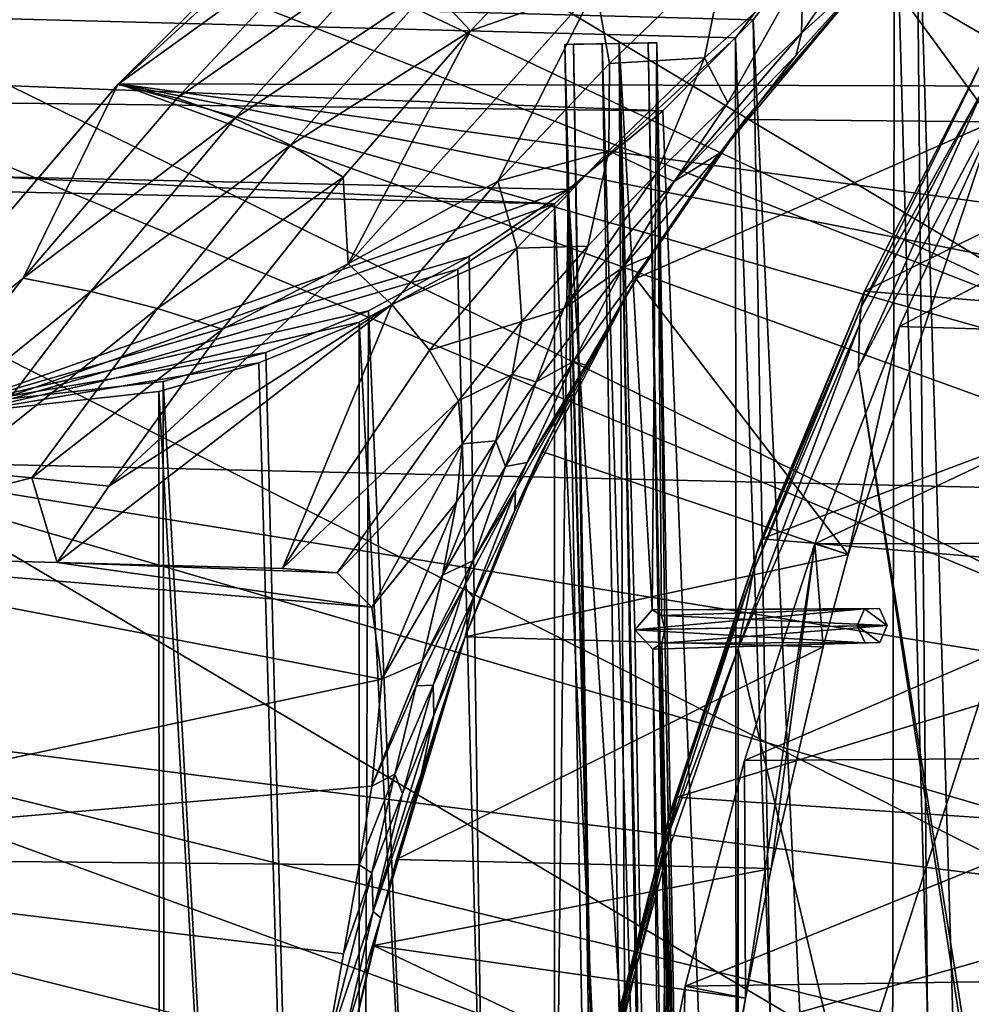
# Model space of a CAD drawing. Header units: metres. Extents: x -1004 to 0, y -708 to 0.
# Tile 67 of 99: x -177 to -80, y -256 to -155. Entities that reach past the tile are written whole.
import ezdxf

# ---------------------------------------------------------------- set-up
doc = ezdxf.new("R2010")
doc.units = ezdxf.units.M

msp = doc.modelspace()

# ---------------------------------------------------------------- linework, layer by layer
at = {"layer": 'top01'}
for points in [[(-167.297272, -161.656906, 628.322815), (-167.226578, -161.581223, 660.234009), (-131.362335, -126.032669, 628.322815)], [(-167.297272, -161.656906, 628.322815), (-131.362335, -126.032669, 628.322815), (-129.359299, -127.036476, 612.237427)], [(-167.226578, -161.581223, 660.234009), (-131.362518, -126.032402, 661.173096), (-131.362335, -126.032669, 628.322815)], [(-69.684868, -161.822006, 662.788147), (-131.362518, -126.032402, 661.173096), (-167.226578, -161.581223, 660.234009)], [(-69.684868, -161.822006, 662.788147), (-73.041176, -147.512085, 662.700317), (-131.362518, -126.032402, 661.173096)], [(-144.669205, -145.329971, 596.254639), (-167.297272, -161.656906, 628.322815), (-129.359299, -127.036476, 612.237427)], [(-117.47451, -141.835236, 501.049255), (-131.17894, -156.188416, 501.049255), (-135.308334, -151.731903, 532.550476)], [(-118.373405, -151.642166, 470.991943), (-131.17894, -156.188416, 501.049255), (-117.47451, -141.835236, 501.049255)], [(-86.825264, -141.088165, 411.512451), (-89.513191, -149.309341, 384.994965), (-97.313828, -156.425735, 385.208649)], [(-97.137924, -149.830536, 412.104858), (-86.825264, -141.088165, 411.512451), (-97.313828, -156.425735, 385.208649)], [(-144.669205, -145.329971, 596.254639), (-161.207809, -163.052963, 596.327454), (-167.297272, -161.656906, 628.322815)], [(-139.850632, -148.10556, 564.308838), (-161.207809, -163.052963, 596.327454), (-144.669205, -145.329971, 596.254639)], [(-116.972603, -159.508804, 441.937164), (-118.373405, -151.642166, 470.991943), (-105.040154, -148.033386, 441.096008)], [(-116.972603, -159.508804, 441.937164), (-105.040154, -148.033386, 441.096008), (-107.234642, -158.940598, 412.950928)], [(-105.040154, -148.033386, 441.096008), (-97.137924, -149.830536, 412.104858), (-107.234642, -158.940598, 412.950928)], [(-139.850632, -148.10556, 564.308838), (-155.316925, -165.149384, 564.417969), (-161.207809, -163.052963, 596.327454)], [(-135.308334, -151.731903, 532.550476), (-155.316925, -165.149384, 564.417969), (-139.850632, -148.10556, 564.308838)], [(-107.234642, -158.940598, 412.950928), (-97.137924, -149.830536, 412.104858), (-104.867096, -163.547592, 385.701385)], [(-105.647194, -168.636063, 358.407745), (-89.513191, -149.309341, 241.204956), (-103.117104, -165.247604, 245.932571)], [(-105.647194, -168.636063, 358.407745), (-97.864403, -158.671875, 371.655823), (-89.513191, -149.309341, 241.204956)], [(-97.137924, -149.830536, 412.104858), (-97.313828, -156.425735, 385.208649), (-104.867096, -163.547592, 385.701385)], [(-77.689262, -165.469803, 241.4319), (-103.117104, -165.247604, 245.932571), (-89.513191, -149.309341, 241.204956)], [(-89.513191, -149.309341, 384.994965), (-97.864403, -158.671875, 371.655823), (-97.313828, -156.425735, 385.208649)], [(-97.864403, -158.671875, 371.655823), (-89.513191, -149.309341, 384.994965), (-89.513191, -149.309341, 241.204956)], [(-77.689262, -165.469803, 241.4319), (-89.513191, -149.309341, 241.204956), (-51.296959, -150.247864, 234.532043)], [(-135.308334, -151.731903, 532.550476), (-149.62262, -167.851547, 532.642029), (-155.316925, -165.149384, 564.417969)], [(-131.17894, -156.188416, 501.049255), (-149.62262, -167.851547, 532.642029), (-135.308334, -151.731903, 532.550476)], [(-128.405945, -171.552017, 442.875641), (-143.705566, -180.003922, 472.123138), (-118.373405, -151.642166, 470.991943)], [(-143.705566, -180.003922, 472.123138), (-131.17894, -156.188416, 501.049255), (-118.373405, -151.642166, 470.991943)], [(-116.972603, -159.508804, 441.937164), (-128.405945, -171.552017, 442.875641), (-118.373405, -151.642166, 470.991943)], [(-131.17894, -156.188416, 501.049255), (-144.222244, -171.144958, 501.049255), (-149.62262, -167.851547, 532.642029)], [(-144.222244, -171.144958, 501.049255), (-131.17894, -156.188416, 501.049255), (-143.705566, -180.003922, 472.123138)], [(-97.313828, -156.425735, 385.208649), (-97.864403, -158.671875, 371.655823), (-110.349518, -171.577942, 372.132599)], [(-97.313828, -156.425735, 385.208649), (-110.349518, -171.577942, 372.132599), (-104.867096, -163.547592, 385.701385)], [(-112.161003, -170.772842, 386.39917), (-117.03196, -168.452621, 413.966339), (-107.234642, -158.940598, 412.950928)], [(-107.234642, -158.940598, 412.950928), (-117.03196, -168.452621, 413.966339), (-116.972603, -159.508804, 441.937164)], [(-104.867096, -163.547592, 385.701385), (-112.161003, -170.772842, 386.39917), (-107.234642, -158.940598, 412.950928)], [(-97.864403, -158.671875, 371.655823), (-105.647194, -168.636063, 358.407745), (-110.349518, -171.577942, 372.132599)], [(-78.692848, -162.095596, 1562.10791), (-78.531273, -158.697357, 1517.080933), (-91.196899, -184.427475, 1547.637451)], [(-78.531273, -158.697357, 1517.080933), (-90.857948, -182.803024, 1527.758789), (-91.196899, -184.427475, 1547.637451)], [(-49.194324, -162.124847, 1500.701904), (-90.857948, -182.803024, 1527.758789), (-78.531273, -158.697357, 1517.080933)], [(-117.03196, -168.452621, 413.966339), (-128.405945, -171.552017, 442.875641), (-116.972603, -159.508804, 441.937164)], [(-199.991806, -200.041229, 659.375977), (-167.226578, -161.581223, 660.234009), (-167.297272, -161.656906, 628.322815)], [(-167.226578, -161.581223, 660.234009), (-199.991806, -200.041229, 659.375977), (-51.756859, -203.4944, 663.25769)], [(-199.991806, -200.041229, 628.322754), (-199.991806, -200.041229, 659.375977), (-167.297272, -161.656906, 628.322815)], [(-167.297272, -161.656906, 628.322815), (-176.989548, -181.461639, 596.400208), (-199.991806, -200.041229, 628.322754)], [(-161.207809, -163.052963, 596.327454), (-176.989548, -181.461639, 596.400208), (-167.297272, -161.656906, 628.322815)], [(-64.701218, -175.646225, 662.918701), (-167.226578, -161.581223, 660.234009), (-61.270401, -182.532272, 663.008545)], [(-61.270401, -182.532272, 663.008545), (-167.226578, -161.581223, 660.234009), (-56.372231, -192.903091, 663.136841)], [(-167.226578, -161.581223, 660.234009), (-51.756859, -203.4944, 663.25769), (-56.372231, -192.903091, 663.136841)], [(-64.701218, -175.646225, 662.918701), (-69.684868, -161.822006, 662.788147), (-167.226578, -161.581223, 660.234009)], [(-91.372894, -186.216644, 1567.505737), (-91.46991, -190.642548, 1606.219482), (-78.692848, -162.095596, 1562.10791)], [(-78.692848, -162.095596, 1562.10791), (-91.46991, -190.642548, 1606.219482), (-78.48407, -166.14267, 1606.55957)], [(-91.196899, -184.427475, 1547.637451), (-91.372894, -186.216644, 1567.505737), (-78.692848, -162.095596, 1562.10791)], [(-49.194324, -162.124847, 1500.701904), (-44.093254, -186.637497, 1501.266724), (-90.857948, -182.803024, 1527.758789)], [(-155.316925, -165.149384, 564.417969), (-176.989548, -181.461639, 596.400208), (-161.207809, -163.052963, 596.327454)], [(-110.349518, -171.577942, 372.132599), (-112.161003, -170.772842, 386.39917), (-104.867096, -163.547592, 385.701385)], [(-155.316925, -165.149384, 564.417969), (-170.049423, -182.841278, 564.527039), (-176.989548, -181.461639, 596.400208)], [(-149.62262, -167.851547, 532.642029), (-170.049423, -182.841278, 564.527039), (-155.316925, -165.149384, 564.417969)], [(-112.834114, -179.205139, 345.292023), (-103.117104, -165.247604, 245.932571), (-114.264824, -181.501587, 250.433945)], [(-114.264824, -181.501587, 250.433945), (-103.117104, -165.247604, 245.932571), (-77.689262, -165.469803, 241.4319)], [(-92.538078, -209.73555, 251.070221), (-114.264824, -181.501587, 250.433945), (-77.689262, -165.469803, 241.4319)], [(-112.834114, -179.205139, 345.292023), (-105.647194, -168.636063, 358.407745), (-103.117104, -165.247604, 245.932571)], [(-92.538078, -209.73555, 251.070221), (-77.689262, -165.469803, 241.4319), (-87.294052, -186.425903, 228.413284)], [(-78.48407, -166.14267, 1606.55957), (-91.46991, -190.642548, 1606.219482), (-54.826065, -419.461243, 1607.179077)], [(-87.294052, -186.425903, 228.413284), (-77.689262, -165.469803, 241.4319), (-51.296959, -167.408905, 237.01796)], [(-149.62262, -167.851547, 532.642029), (-163.226166, -184.581711, 532.733521), (-170.049423, -182.841278, 564.527039)], [(-144.222244, -171.144958, 501.049255), (-163.226166, -184.581711, 532.733521), (-149.62262, -167.851547, 532.642029)], [(-87.294052, -186.425903, 228.413284), (-51.296959, -167.408905, 237.01796), (-51.296959, -187.512817, 223.782303)], [(-117.03196, -168.452621, 413.966339), (-126.44619, -178.400543, 415.067841), (-128.405945, -171.552017, 442.875641)], [(-119.188637, -178.195984, 387.227112), (-126.44619, -178.400543, 415.067841), (-117.03196, -168.452621, 413.966339)], [(-112.161003, -170.772842, 386.39917), (-119.188637, -178.195984, 387.227112), (-117.03196, -168.452621, 413.966339)], [(-110.349518, -171.577942, 372.132599), (-105.647194, -168.636063, 358.407745), (-115.611839, -180.396072, 358.669617)], [(-105.647194, -168.636063, 358.407745), (-112.834114, -179.205139, 345.292023), (-115.611839, -180.396072, 358.669617)], [(-163.226166, -184.581711, 532.733521), (-144.222244, -171.144958, 501.049255), (-156.577866, -186.674423, 501.049255)], [(-143.705566, -180.003922, 472.123138), (-156.577866, -186.674423, 501.049255), (-144.222244, -171.144958, 501.049255)], [(-110.349518, -171.577942, 372.132599), (-121.643509, -184.562805, 373.146759), (-112.161003, -170.772842, 386.39917)], [(-121.643509, -184.562805, 373.146759), (-119.188637, -178.195984, 387.227112), (-112.161003, -170.772842, 386.39917)], [(-139.246414, -184.157349, 443.859161), (-143.705566, -180.003922, 472.123138), (-128.405945, -171.552017, 442.875641)], [(-126.44619, -178.400543, 415.067841), (-139.246414, -184.157349, 443.859161), (-128.405945, -171.552017, 442.875641)], [(-121.643509, -184.562805, 373.146759), (-110.349518, -171.577942, 372.132599), (-115.611839, -180.396072, 358.669617)], [(-126.44619, -178.400543, 415.067841), (-119.188637, -178.195984, 387.227112), (-125.942917, -185.911331, 388.110931)], [(-119.188637, -178.195984, 387.227112), (-121.643509, -184.562805, 373.146759), (-125.942917, -185.911331, 388.110931)], [(-135.386002, -188.820313, 416.175659), (-139.246414, -184.157349, 443.859161), (-126.44619, -178.400543, 415.067841)], [(-125.942917, -185.911331, 388.110931), (-135.386002, -188.820313, 416.175659), (-126.44619, -178.400543, 415.067841)], [(-115.611839, -180.396072, 358.669617), (-112.834114, -179.205139, 345.292023), (-120.640549, -189.985092, 345.389465)], [(-112.834114, -179.205139, 345.292023), (-119.388748, -190.379669, 332.349731), (-120.640549, -189.985092, 345.389465)], [(-119.388748, -190.379669, 332.349731), (-112.834114, -179.205139, 345.292023), (-114.264824, -181.501587, 250.433945)], [(-139.246414, -184.157349, 443.859161), (-168.220688, -202.745209, 501.049255), (-143.705566, -180.003922, 472.123138)], [(-168.220688, -202.745209, 501.049255), (-156.577866, -186.674423, 501.049255), (-143.705566, -180.003922, 472.123138)], [(-124.467285, -192.092896, 359.209991), (-121.643509, -184.562805, 373.146759), (-115.611839, -180.396072, 358.669617)], [(-115.611839, -180.396072, 358.669617), (-120.640549, -189.985092, 345.389465), (-124.467285, -192.092896, 359.209991)], [(-176.989548, -181.461639, 596.400208), (-191.985825, -200.522949, 596.473022), (-199.991806, -200.041229, 628.322754)], [(-170.049423, -182.841278, 564.527039), (-191.985825, -200.522949, 596.473022), (-176.989548, -181.461639, 596.400208)], [(-123.887291, -199.209656, 254.9758), (-126.643555, -205.246094, 317.38504), (-114.264824, -181.501587, 250.433945)], [(-126.643555, -205.246094, 317.38504), (-120.990173, -193.396149, 329.0495), (-114.264824, -181.501587, 250.433945)], [(-123.887291, -199.209656, 254.9758), (-114.264824, -181.501587, 250.433945), (-92.538078, -209.73555, 251.070221)], [(-114.264824, -181.501587, 250.433945), (-120.990173, -193.396149, 329.0495), (-119.388748, -190.379669, 332.349731)], [(-170.049423, -182.841278, 564.527039), (-184.020691, -201.148712, 564.636169), (-191.985825, -200.522949, 596.473022)], [(-163.226166, -184.581711, 532.733521), (-184.020691, -201.148712, 564.636169), (-170.049423, -182.841278, 564.527039)], [(-91.196899, -184.427475, 1547.637451), (-90.857948, -182.803024, 1527.758789), (-101.922279, -209.700241, 1554.645996)], [(-90.857948, -182.803024, 1527.758789), (-101.410408, -208.128052, 1537.074707), (-101.922279, -209.700241, 1554.645996)], [(-44.093254, -186.637497, 1501.266724), (-101.410408, -208.128052, 1537.074707), (-90.857948, -182.803024, 1527.758789)], [(-150.435028, -211.182709, 413.792816), (-173.494675, -210.559433, 501.049255), (-139.246414, -184.157349, 443.859161)], [(-139.246414, -184.157349, 443.859161), (-173.494675, -210.559433, 501.049255), (-168.220688, -202.745209, 501.049255)], [(-135.386002, -188.820313, 416.175659), (-150.435028, -211.182709, 413.792816), (-139.246414, -184.157349, 443.859161)], [(-184.020691, -201.148712, 564.636169), (-163.226166, -184.581711, 532.733521), (-176.092682, -201.890305, 532.825073)], [(-176.092682, -201.890305, 532.825073), (-163.226166, -184.581711, 532.733521), (-156.577866, -186.674423, 501.049255)], [(-126.941734, -191.332489, 373.733765), (-121.643509, -184.562805, 373.146759), (-124.467285, -192.092896, 359.209991)], [(-125.942917, -185.911331, 388.110931), (-121.643509, -184.562805, 373.146759), (-126.941734, -191.332489, 373.733765)], [(-101.922279, -209.700241, 1554.645996), (-102.218918, -211.419724, 1572.210083), (-91.196899, -184.427475, 1547.637451)], [(-102.218918, -211.419724, 1572.210083), (-91.372894, -186.216644, 1567.505737), (-91.196899, -184.427475, 1547.637451)], [(-132.411697, -194.014603, 388.978668), (-135.386002, -188.820313, 416.175659), (-125.942917, -185.911331, 388.110931)], [(-126.941734, -191.332489, 373.733765), (-132.411697, -194.014603, 388.978668), (-125.942917, -185.911331, 388.110931)], [(-102.218918, -211.419724, 1572.210083), (-103.814522, -219.351303, 1605.89624), (-91.372894, -186.216644, 1567.505737)], [(-103.814522, -219.351303, 1605.89624), (-91.46991, -190.642548, 1606.219482), (-91.372894, -186.216644, 1567.505737)], [(-156.577866, -186.674423, 501.049255), (-168.220688, -202.745209, 501.049255), (-176.092682, -201.890305, 532.825073)], [(-44.093254, -186.637497, 1501.266724), (-40.235806, -213.23349, 1502.344727), (-101.410408, -208.128052, 1537.074707)], [(-95.958817, -208.649231, 216.927246), (-92.538078, -209.73555, 251.070221), (-87.294052, -186.425903, 228.413284)], [(-95.958817, -208.649231, 216.927246), (-87.294052, -186.425903, 228.413284), (-51.296959, -187.512817, 223.782303)], [(-95.958817, -208.649231, 216.927246), (-51.296959, -187.512817, 223.782303), (-51.29697, -208.546082, 212.081375)], [(-150.435028, -211.182709, 413.792816), (-135.386002, -188.820313, 416.175659), (-132.411697, -194.014603, 388.978668)], [(-127.606003, -200.730179, 345.575378), (-120.640549, -189.985092, 345.389465), (-125.399055, -200.317276, 332.360443)], [(-120.640549, -189.985092, 345.389465), (-127.606003, -200.730179, 345.575378), (-124.467285, -192.092896, 359.209991)], [(-120.640549, -189.985092, 345.389465), (-119.388748, -190.379669, 332.349731), (-125.399055, -200.317276, 332.360443)], [(-132.056808, -198.419464, 374.311096), (-132.411697, -194.014603, 388.978668), (-126.941734, -191.332489, 373.733765)], [(-128.612106, -198.125519, 359.522522), (-132.056808, -198.419464, 374.311096), (-126.941734, -191.332489, 373.733765)], [(-128.612106, -198.125519, 359.522522), (-126.941734, -191.332489, 373.733765), (-124.467285, -192.092896, 359.209991)], [(-119.388748, -190.379669, 332.349731), (-120.990173, -193.396149, 329.0495), (-125.399055, -200.317276, 332.360443)], [(-91.46991, -190.642548, 1606.219482), (-103.814522, -219.351303, 1605.89624), (-55.368595, -423.352661, 1607.164795)], [(-54.826065, -419.461243, 1607.179077), (-91.46991, -190.642548, 1606.219482), (-55.368595, -423.352661, 1607.164795)], [(-124.467285, -192.092896, 359.209991), (-127.606003, -200.730179, 345.575378), (-128.612106, -198.125519, 359.522522)], [(-144.841965, -211.601791, 391.94342), (-150.435028, -211.182709, 413.792816), (-132.411697, -194.014603, 388.978668)], [(-144.841965, -211.601791, 391.94342), (-132.411697, -194.014603, 388.978668), (-132.056808, -198.419464, 374.311096)], [(-126.591545, -203.130463, 329.0495), (-120.990173, -193.396149, 329.0495), (-126.643555, -205.246094, 317.38504)], [(-125.399055, -200.317276, 332.360443), (-120.990173, -193.396149, 329.0495), (-126.591545, -203.130463, 329.0495)], [(-134.054977, -211.851913, 345.789032), (-132.637817, -204.391983, 359.831177), (-128.612106, -198.125519, 359.522522)], [(-127.606003, -200.730179, 345.575378), (-134.054977, -211.851913, 345.789032), (-128.612106, -198.125519, 359.522522)], [(-132.637817, -204.391983, 359.831177), (-132.056808, -198.419464, 374.311096), (-128.612106, -198.125519, 359.522522)], [(-141.307709, -215.118286, 369.979431), (-144.841965, -211.601791, 391.94342), (-132.056808, -198.419464, 374.311096)], [(-141.307709, -215.118286, 369.979431), (-132.056808, -198.419464, 374.311096), (-132.637817, -204.391983, 359.831177)], [(-131.732422, -218.167419, 259.426208), (-131.732422, -218.167419, 306.634796), (-123.887291, -199.209656, 254.9758)], [(-131.732422, -218.167419, 306.634796), (-126.643555, -205.246094, 317.38504), (-123.887291, -199.209656, 254.9758)], [(-131.732422, -218.167419, 259.426208), (-123.887291, -199.209656, 254.9758), (-92.538078, -209.73555, 251.070221)], [(-199.991806, -200.041229, 659.375977), (-217.099503, -225.030426, 658.92804), (-36.372501, -247.83252, 663.660522)], [(-199.991806, -200.041229, 659.375977), (-43.425484, -225.2939, 663.47583), (-51.756859, -203.4944, 663.25769)], [(-43.425484, -225.2939, 663.47583), (-199.991806, -200.041229, 659.375977), (-36.372501, -247.83252, 663.660522)], [(-125.399055, -200.317276, 332.360443), (-126.591545, -203.130463, 329.0495), (-130.955551, -210.387268, 332.376434)], [(-130.955551, -210.387268, 332.376434), (-127.606003, -200.730179, 345.575378), (-125.399055, -200.317276, 332.360443)], [(-207.142624, -209.675964, 628.322754), (-184.020691, -201.148712, 564.636169), (-176.092682, -201.890305, 532.825073)], [(-134.054977, -211.851913, 345.789032), (-127.606003, -200.730179, 345.575378), (-130.955551, -210.387268, 332.376434)], [(-176.092682, -201.890305, 532.825073), (-173.494675, -210.559433, 501.049255), (-207.142624, -209.675964, 628.322754)], [(-168.220688, -202.745209, 501.049255), (-173.494675, -210.559433, 501.049255), (-176.092682, -201.890305, 532.825073)], [(-131.847885, -213.055328, 329.0495), (-126.591545, -203.130463, 329.0495), (-130.900024, -214.139359, 317.47171)], [(-126.591545, -203.130463, 329.0495), (-131.847885, -213.055328, 329.0495), (-130.955551, -210.387268, 332.376434)], [(-130.900024, -214.139359, 317.47171), (-126.591545, -203.130463, 329.0495), (-126.643555, -205.246094, 317.38504)], [(-140.283661, -222.487015, 348.718903), (-141.307709, -215.118286, 369.979431), (-132.637817, -204.391983, 359.831177)], [(-140.283661, -222.487015, 348.718903), (-132.637817, -204.391983, 359.831177), (-134.054977, -211.851913, 345.789032)], [(-126.643555, -205.246094, 317.38504), (-131.732422, -218.167419, 306.634796), (-130.900024, -214.139359, 317.47171)], [(-101.922279, -209.700241, 1554.645996), (-101.410408, -208.128052, 1537.074707), (-110.71833, -236.001282, 1560.502686)], [(-101.410408, -208.128052, 1537.074707), (-110.050865, -234.568253, 1544.865601), (-110.71833, -236.001282, 1560.502686)], [(-40.235806, -213.23349, 1502.344727), (-110.050865, -234.568253, 1544.865601), (-101.410408, -208.128052, 1537.074707)], [(-103.152214, -230.801208, 207.568268), (-51.29697, -208.546082, 212.081375), (-51.296951, -230.434845, 202.071503)], [(-103.152214, -230.801208, 207.568268), (-95.958817, -208.649231, 216.927246), (-51.29697, -208.546082, 212.081375)], [(-95.958817, -208.649231, 216.927246), (-103.152214, -230.801208, 207.568268), (-103.048378, -255.136307, 259.621887)], [(-100.423035, -241.872696, 257.518005), (-95.958817, -208.649231, 216.927246), (-103.048378, -255.136307, 259.621887)], [(-100.423035, -241.872696, 257.518005), (-95.099197, -219.191757, 253.048508), (-95.958817, -208.649231, 216.927246)], [(-95.099197, -219.191757, 253.048508), (-92.538078, -209.73555, 251.070221), (-95.958817, -208.649231, 216.927246)], [(-207.142624, -209.675964, 628.322754), (-140.283661, -222.487015, 348.718903), (-225.66304, -240.703903, 628.322754)], [(-173.494675, -210.559433, 501.049255), (-141.307709, -215.118286, 369.979431), (-207.142624, -209.675964, 628.322754)], [(-141.307709, -215.118286, 369.979431), (-140.283661, -222.487015, 348.718903), (-207.142624, -209.675964, 628.322754)], [(-130.955551, -210.387268, 332.376434), (-131.847885, -213.055328, 329.0495), (-136.131317, -220.667297, 332.393707)], [(-136.131317, -220.667297, 332.393707), (-134.054977, -211.851913, 345.789032), (-130.955551, -210.387268, 332.376434)], [(-92.538078, -209.73555, 251.070221), (-95.099197, -219.191757, 253.048508), (-131.732422, -218.167419, 259.426208)], [(-110.71833, -236.001282, 1560.502686), (-111.130272, -237.557434, 1576.138306), (-101.922279, -209.700241, 1554.645996)], [(-111.130272, -237.557434, 1576.138306), (-102.218918, -211.419724, 1572.210083), (-101.922279, -209.700241, 1554.645996)], [(-150.435028, -211.182709, 413.792816), (-144.841965, -211.601791, 391.94342), (-173.494675, -210.559433, 501.049255)], [(-144.841965, -211.601791, 391.94342), (-141.307709, -215.118286, 369.979431), (-173.494675, -210.559433, 501.049255)], [(-111.130272, -237.557434, 1576.138306), (-111.286507, -239.235992, 1591.765625), (-102.218918, -211.419724, 1572.210083)], [(-111.286507, -239.235992, 1591.765625), (-103.814522, -219.351303, 1605.89624), (-102.218918, -211.419724, 1572.210083)], [(-136.131317, -220.667297, 332.393707), (-140.283661, -222.487015, 348.718903), (-134.054977, -211.851913, 345.789032)], [(-136.752701, -223.158539, 329.0495), (-131.847885, -213.055328, 329.0495), (-135.022507, -223.118134, 317.668243)], [(-131.847885, -213.055328, 329.0495), (-136.752701, -223.158539, 329.0495), (-136.131317, -220.667297, 332.393707)], [(-135.022507, -223.118134, 317.668243), (-131.847885, -213.055328, 329.0495), (-130.900024, -214.139359, 317.47171)], [(-40.235806, -213.23349, 1502.344727), (-37.147514, -239.473907, 1503.231934), (-110.050865, -234.568253, 1544.865601)], [(-130.900024, -214.139359, 317.47171), (-134.941391, -226.172668, 306.846924), (-135.022507, -223.118134, 317.668243)], [(-131.732422, -218.167419, 306.634796), (-134.941391, -226.172668, 306.846924), (-130.900024, -214.139359, 317.47171)], [(-140.383026, -246.915604, 288.345825), (-131.732422, -218.167419, 259.426208), (-138.776581, -240.93689, 264.215393)], [(-140.383026, -246.915604, 288.345825), (-136.223587, -232.115524, 296.899811), (-131.732422, -218.167419, 259.426208)], [(-138.776581, -240.93689, 264.215393), (-131.732422, -218.167419, 259.426208), (-95.099197, -219.191757, 253.048508)], [(-131.732422, -218.167419, 306.634796), (-136.223587, -232.115524, 296.899811), (-134.941391, -226.172668, 306.846924)], [(-136.223587, -232.115524, 296.899811), (-131.732422, -218.167419, 306.634796), (-131.732422, -218.167419, 259.426208)], [(-138.776581, -240.93689, 264.215393), (-95.099197, -219.191757, 253.048508), (-100.423035, -241.872696, 257.518005)], [(-111.286507, -239.235992, 1591.765625), (-111.198296, -240.799545, 1605.702881), (-103.814522, -219.351303, 1605.89624)], [(-103.814522, -219.351303, 1605.89624), (-111.198296, -240.799545, 1605.702881), (-104.054955, -476.287506, 1605.889893)], [(-103.814522, -219.351303, 1605.89624), (-104.054955, -476.287506, 1605.889893), (-103.745293, -477.099335, 1605.898071)], [(-55.368595, -423.352661, 1607.164795), (-103.814522, -219.351303, 1605.89624), (-103.745293, -477.099335, 1605.898071)], [(-136.752701, -223.158539, 329.0495), (-141.299973, -233.427643, 329.0495), (-136.131317, -220.667297, 332.393707)], [(-141.299973, -233.427643, 329.0495), (-140.283661, -222.487015, 348.718903), (-136.131317, -220.667297, 332.393707)], [(-140.283661, -222.487015, 348.718903), (-141.299973, -233.427643, 329.0495), (-225.66304, -240.703903, 628.322754)], [(-138.952896, -232.220871, 317.954498), (-141.299973, -233.427643, 329.0495), (-136.752701, -223.158539, 329.0495)], [(-138.952896, -232.220871, 317.954498), (-136.752701, -223.158539, 329.0495), (-135.022507, -223.118134, 317.668243)], [(-135.022507, -223.118134, 317.668243), (-138.162979, -234.198608, 307.268494), (-138.952896, -232.220871, 317.954498)], [(-134.941391, -226.172668, 306.846924), (-138.162979, -234.198608, 307.268494), (-135.022507, -223.118134, 317.668243)], [(-217.099503, -225.030426, 658.92804), (-230.749008, -251.574356, 658.570618), (-26.430094, -294.66687, 663.920898)], [(-36.372501, -247.83252, 663.660522), (-217.099503, -225.030426, 658.92804), (-30.6833, -270.99826, 663.809509)], [(-217.099503, -225.030426, 658.92804), (-26.430094, -294.66687, 663.920898), (-30.6833, -270.99826, 663.809509)], [(-136.223587, -232.115524, 296.899811), (-141.166061, -246.239594, 297.91687), (-134.941391, -226.172668, 306.846924)], [(-134.941391, -226.172668, 306.846924), (-141.166061, -246.239594, 297.91687), (-138.162979, -234.198608, 307.268494)], [(-109.210999, -253.888809, 199.798569), (-51.296951, -230.434845, 202.071503), (-51.296974, -253.044647, 193.818451)], [(-109.210999, -253.888809, 199.798569), (-103.152214, -230.801208, 207.568268), (-51.296951, -230.434845, 202.071503)], [(-103.048378, -255.136307, 259.621887), (-103.152214, -230.801208, 207.568268), (-109.210999, -253.888809, 199.798569)], [(-141.302902, -242.307877, 307.831909), (-142.59079, -241.491135, 318.326752), (-138.952896, -232.220871, 317.954498)], [(-142.59079, -241.491135, 318.326752), (-141.299973, -233.427643, 329.0495), (-138.952896, -232.220871, 317.954498)], [(-138.162979, -234.198608, 307.268494), (-141.302902, -242.307877, 307.831909), (-138.952896, -232.220871, 317.954498)], [(-141.166061, -246.239594, 297.91687), (-136.223587, -232.115524, 296.899811), (-140.383026, -246.915604, 288.345825)], [(-225.66304, -240.703903, 628.322754), (-141.299973, -233.427643, 329.0495), (-142.59079, -241.491135, 318.326752)], [(-141.166061, -246.239594, 297.91687), (-141.302902, -242.307877, 307.831909), (-138.162979, -234.198608, 307.268494)], [(-110.71833, -236.001282, 1560.502686), (-110.050865, -234.568253, 1544.865601), (-117.471268, -263.172638, 1565.0896)], [(-110.050865, -234.568253, 1544.865601), (-116.637344, -261.978668, 1550.974487), (-117.471268, -263.172638, 1565.0896)], [(-37.147514, -239.473907, 1503.231934), (-116.637344, -261.978668, 1550.974487), (-110.050865, -234.568253, 1544.865601)], [(-117.471268, -263.172638, 1565.0896), (-118.017403, -264.461914, 1579.21106), (-110.71833, -236.001282, 1560.502686)], [(-118.017403, -264.461914, 1579.21106), (-111.130272, -237.557434, 1576.138306), (-110.71833, -236.001282, 1560.502686)], [(-118.017403, -264.461914, 1579.21106), (-118.275482, -265.845795, 1593.331299), (-111.130272, -237.557434, 1576.138306)], [(-118.275482, -265.845795, 1593.331299), (-111.286507, -239.235992, 1591.765625), (-111.130272, -237.557434, 1576.138306)], [(-118.275482, -265.845795, 1593.331299), (-117.790649, -265.0625, 1605.530273), (-111.286507, -239.235992, 1591.765625)], [(-117.790649, -265.0625, 1605.530273), (-111.198296, -240.799545, 1605.702881), (-111.286507, -239.235992, 1591.765625)], [(-37.147514, -239.473907, 1503.231934), (-34.949223, -265.859711, 1504.089478), (-116.637344, -261.978668, 1550.974487)], [(-225.66304, -240.703903, 628.322754), (-145.982285, -260.593109, 299.613037), (-239.503754, -274.748077, 628.322754)], [(-142.59079, -241.491135, 318.326752), (-144.199799, -250.576172, 308.491089), (-225.66304, -240.703903, 628.322754)], [(-144.199799, -250.576172, 308.491089), (-145.982285, -260.593109, 299.613037), (-225.66304, -240.703903, 628.322754)], [(-141.302902, -242.307877, 307.831909), (-144.199799, -250.576172, 308.491089), (-142.59079, -241.491135, 318.326752)], [(-141.108566, -249.744064, 265.74173), (-140.383026, -246.915604, 288.345825), (-138.776581, -240.93689, 264.215393)], [(-141.108566, -249.744064, 265.74173), (-138.776581, -240.93689, 264.215393), (-100.423035, -241.872696, 257.518005)], [(-111.198296, -240.799545, 1605.702881), (-117.790649, -265.0625, 1605.530273), (-113.479034, -447.474762, 1605.643188)], [(-111.198296, -240.799545, 1605.702881), (-113.479034, -447.474762, 1605.643188), (-104.054955, -476.287506, 1605.889893)], [(-141.166061, -246.239594, 297.91687), (-145.982285, -260.593109, 299.613037), (-141.302902, -242.307877, 307.831909)], [(-145.982285, -260.593109, 299.613037), (-144.199799, -250.576172, 308.491089), (-141.302902, -242.307877, 307.831909)], [(-141.108566, -249.744064, 265.74173), (-100.423035, -241.872696, 257.518005), (-103.048378, -255.136307, 259.621887)], [(-145.982285, -260.593109, 299.613037), (-141.166061, -246.239594, 297.91687), (-144.082962, -259.099518, 289.724243)], [(-144.082962, -259.099518, 289.724243), (-141.166061, -246.239594, 297.91687), (-140.383026, -246.915604, 288.345825)], [(-144.082962, -259.099518, 289.724243), (-140.383026, -246.915604, 288.345825), (-144.106293, -262.484253, 281.048523)], [(-144.106293, -262.484253, 281.048523), (-140.383026, -246.915604, 288.345825), (-141.108566, -249.744064, 265.74173)], [(-144.857788, -266.00592, 266.904572), (-144.106293, -262.484253, 281.048523), (-141.108566, -249.744064, 265.74173)], [(-144.857788, -266.00592, 266.904572), (-141.108566, -249.744064, 265.74173), (-105.205589, -266.737976, 259.748413)], [(-105.205589, -266.737976, 259.748413), (-141.108566, -249.744064, 265.74173), (-103.048378, -255.136307, 259.621887)], [(-230.749008, -251.574356, 658.570618), (-240.962219, -279.48526, 658.303162), (-23.669832, -318.703949, 663.993164)], [(-230.749008, -251.574356, 658.570618), (-23.669832, -318.703949, 663.993164), (-26.430094, -294.66687, 663.920898)], [(-113.856964, -276.876312, 193.906204), (-51.296974, -253.044647, 193.818451), (-51.296974, -276.233704, 187.369766)], [(-113.856964, -276.876312, 193.906204), (-109.210999, -253.888809, 199.798569), (-51.296974, -253.044647, 193.818451)], [(-110.626579, -301.112183, 252.88121), (-109.210999, -253.888809, 199.798569), (-113.856964, -276.876312, 193.906204)], [(-103.048378, -255.136307, 259.621887), (-109.210999, -253.888809, 199.798569), (-110.626579, -301.112183, 252.88121)], [(-107.304848, -278.114258, 257.302338), (-103.048378, -255.136307, 259.621887), (-110.626579, -301.112183, 252.88121)], [(-107.304848, -278.114258, 257.302338), (-105.205589, -266.737976, 259.748413), (-103.048378, -255.136307, 259.621887)]]:
    msp.add_3dface(points, dxfattribs=at)
at = {"layer": 'top0123410'}
for points in [[(-71.917656, -108.310646, 2112.649414), (-85.591209, -133.342072, 2129.335449), (-70.910439, -616.819275, 2111.159668)], [(-74.453926, -111.251724, 2111.123535), (-74.528259, -612.724854, 2111.231445), (-87.786545, -135.652328, 2127.388916)], [(-111.516525, -164.3479, 2150.003662), (-918.45813, -133.342072, 2129.335449), (-901.799438, -155.053757, 2143.80835)], [(-111.516525, -164.3479, 2150.003662), (-102.249931, -155.053757, 2143.80835), (-918.45813, -133.342072, 2129.335449)], [(-102.249931, -155.053757, 2143.80835), (-85.591209, -133.342072, 2129.335449), (-918.45813, -133.342072, 2129.335449)], [(-85.591209, -133.342072, 2129.335449), (-102.249931, -155.053757, 2143.80835), (-81.185715, -603.50061, 2124.563965)], [(-85.591209, -133.342072, 2129.335449), (-81.185715, -603.50061, 2124.563965), (-70.910439, -616.819275, 2111.159668)], [(-899.966553, -156.892273, 2141.547363), (-916.262817, -135.652328, 2127.388916), (-122.60968, -173.853394, 2152.853516)], [(-122.60968, -173.853394, 2152.853516), (-916.262817, -135.652328, 2127.388916), (-104.082832, -156.892273, 2141.547363)], [(-916.262817, -135.652328, 2127.388916), (-87.786545, -135.652328, 2127.388916), (-104.082832, -156.892273, 2141.547363)], [(-87.786545, -135.652328, 2127.388916), (-88.515694, -595.288635, 2128.133789), (-104.082832, -156.892273, 2141.547363)], [(-74.528259, -612.724854, 2111.231445), (-88.515694, -595.288635, 2128.133789), (-87.786545, -135.652328, 2127.388916)], [(-121.211586, -172.413788, 2155.380371), (-901.799438, -155.053757, 2143.80835), (-183.251602, -194.344879, 2169.999756)], [(-121.211586, -172.413788, 2155.380371), (-111.516525, -164.3479, 2150.003662), (-901.799438, -155.053757, 2143.80835)], [(-102.249931, -155.053757, 2143.80835), (-111.516525, -164.3479, 2150.003662), (-94.749847, -588.380432, 2137.897949)], [(-102.249931, -155.053757, 2143.80835), (-94.749847, -588.380432, 2137.897949), (-81.185715, -603.50061, 2124.563965)], [(-183.251602, -195.290787, 2167.143799), (-899.966553, -156.892273, 2141.547363), (-122.60968, -173.853394, 2152.853516)], [(-104.082832, -156.892273, 2141.547363), (-103.835175, -579.368164, 2141.365967), (-122.60968, -173.853394, 2152.853516)], [(-88.515694, -595.288635, 2128.133789), (-103.835175, -579.368164, 2141.365967), (-104.082832, -156.892273, 2141.547363)], [(-111.516525, -164.3479, 2150.003662), (-121.211586, -172.413788, 2155.380371), (-94.749847, -588.380432, 2137.897949)], [(-131.326569, -179.270859, 2159.951416), (-121.211586, -172.413788, 2155.380371), (-183.251602, -194.344879, 2169.999756)], [(-121.211586, -172.413788, 2155.380371), (-131.326569, -179.270859, 2159.951416), (-125.750549, -561.631348, 2157.554688)], [(-121.211586, -172.413788, 2155.380371), (-125.750549, -561.631348, 2157.554688), (-110.421417, -573.584229, 2149.328857)], [(-94.749847, -588.380432, 2137.897949), (-121.211586, -172.413788, 2155.380371), (-110.421417, -573.584229, 2149.328857)], [(-122.60968, -173.853394, 2152.853516), (-132.496872, -180.556198, 2157.321777), (-183.251602, -195.290787, 2167.143799)], [(-122.60968, -173.853394, 2152.853516), (-122.587112, -563.486084, 2152.842285), (-132.496872, -180.556198, 2157.321777)], [(-103.835175, -579.368164, 2141.365967), (-122.587112, -563.486084, 2152.842285), (-122.60968, -173.853394, 2152.853516)], [(-183.251602, -194.344879, 2169.999756), (-141.638123, -184.808121, 2163.642578), (-131.326569, -179.270859, 2159.951416)], [(-131.326569, -179.270859, 2159.951416), (-141.638123, -184.808121, 2163.642578), (-125.750549, -561.631348, 2157.554688)], [(-132.496872, -180.556198, 2157.321777), (-142.576233, -185.968872, 2160.929688), (-183.251602, -195.290787, 2167.143799)], [(-122.587112, -563.486084, 2152.842285), (-142.576233, -185.968872, 2160.929688), (-132.496872, -180.556198, 2157.321777)], [(-152.157379, -189.080948, 2166.490723), (-141.638123, -184.808121, 2163.642578), (-183.251602, -194.344879, 2169.999756)], [(-141.638123, -184.808121, 2163.642578), (-152.157379, -189.080948, 2166.490723), (-142.989136, -551.227539, 2164.058594)], [(-125.750549, -561.631348, 2157.554688), (-141.638123, -184.808121, 2163.642578), (-142.989136, -551.227539, 2164.058594)], [(-183.251602, -195.290787, 2167.143799), (-142.576233, -185.968872, 2160.929688), (-152.85878, -190.145584, 2163.713867)], [(-142.542007, -550.832275, 2160.918945), (-152.85878, -190.145584, 2163.713867), (-142.576233, -185.968872, 2160.929688)], [(-122.587112, -563.486084, 2152.842285), (-142.542007, -550.832275, 2160.918945), (-142.576233, -185.968872, 2160.929688)], [(-162.64212, -192.050552, 2168.470215), (-152.157379, -189.080948, 2166.490723), (-183.251602, -194.344879, 2169.999756)], [(-142.989136, -551.227539, 2164.058594), (-152.157379, -189.080948, 2166.490723), (-162.64212, -192.050552, 2168.470215)], [(-152.85878, -190.145584, 2163.713867), (-163.10759, -193.04834, 2165.648926), (-183.251602, -195.290787, 2167.143799)], [(-152.85878, -190.145584, 2163.713867), (-142.542007, -550.832275, 2160.918945), (-163.10759, -193.04834, 2165.648926)], [(-162.64212, -192.050552, 2168.470215), (-183.251602, -194.344879, 2169.999756), (-162.307678, -543.68689, 2168.419922)], [(-142.989136, -551.227539, 2164.058594), (-162.64212, -192.050552, 2168.470215), (-162.307678, -543.68689, 2168.419922)], [(-163.10759, -193.04834, 2165.648926), (-162.912491, -542.769653, 2165.619629), (-183.251602, -195.290787, 2167.143799)], [(-142.542007, -550.832275, 2160.918945), (-162.912491, -542.769653, 2165.619629), (-163.10759, -193.04834, 2165.648926)], [(-162.307678, -543.68689, 2168.419922), (-183.251602, -194.344879, 2169.999756), (-172.653549, -541.56366, 2169.596924)], [(-183.251602, -194.344879, 2169.999756), (-183.251602, -540.828064, 2169.999756), (-172.653549, -541.56366, 2169.596924)], [(-162.912491, -542.769653, 2165.619629), (-172.965897, -540.732605, 2166.755371), (-183.251602, -195.290787, 2167.143799)], [(-183.251602, -195.290787, 2167.143799), (-172.965897, -540.732605, 2166.755371), (-183.251602, -540.0271, 2167.143799)]]:
    msp.add_3dface(points, dxfattribs=at)
at = {"layer": 'top0123414'}
for points in [[(-110.724922, -557.434387, 1635.92395), (-117.705887, -157.495331, 1635.92395), (-121.535522, -157.56218, 1632.709961)], [(-121.535522, -157.56218, 1632.709961), (-117.705887, -157.495331, 1635.92395), (-120.667419, -157.547028, 1627.786011)], [(-121.535522, -157.56218, 1632.709961), (-120.667419, -157.547028, 1627.786011), (-114.554565, -557.501282, 1632.709961)], [(-114.554565, -557.501282, 1632.709961), (-110.724922, -557.434387, 1635.92395), (-121.535522, -157.56218, 1632.709961)], [(-120.667419, -157.547028, 1627.786011), (-115.969666, -157.465027, 1626.075806), (-113.686455, -557.486084, 1627.786011)], [(-117.705887, -157.495331, 1635.92395), (-115.969666, -157.465027, 1626.075806), (-120.667419, -157.547028, 1627.786011)], [(-120.667419, -157.547028, 1627.786011), (-113.686455, -557.486084, 1627.786011), (-114.554565, -557.501282, 1632.709961)], [(-106.027176, -557.352417, 1634.213867), (-113.008141, -157.413345, 1634.213867), (-117.705887, -157.495331, 1635.92395)], [(-117.705887, -157.495331, 1635.92395), (-113.008141, -157.413345, 1634.213867), (-115.969666, -157.465027, 1626.075806)], [(-110.724922, -557.434387, 1635.92395), (-106.027176, -557.352417, 1634.213867), (-117.705887, -157.495331, 1635.92395)], [(-112.14003, -157.398193, 1629.289795), (-112.612099, -215.415268, 1627.169678), (-115.969666, -157.465027, 1626.075806)], [(-113.008141, -157.413345, 1634.213867), (-112.14003, -157.398193, 1629.289795), (-115.969666, -157.465027, 1626.075806)], [(-115.969666, -157.465027, 1626.075806), (-108.988708, -557.404114, 1626.075806), (-113.686455, -557.486084, 1627.786011)], [(-112.612099, -215.415268, 1627.169678), (-114.377312, -217.446381, 1626.203857), (-115.969666, -157.465027, 1626.075806)], [(-115.969666, -157.465027, 1626.075806), (-114.377312, -217.446381, 1626.203857), (-109.490639, -497.403717, 1626.203857)], [(-115.969666, -157.465027, 1626.075806), (-109.490639, -497.403717, 1626.203857), (-108.988708, -557.404114, 1626.075806)], [(-105.159065, -557.33728, 1629.289795), (-112.14003, -157.398193, 1629.289795), (-113.008141, -157.413345, 1634.213867)], [(-106.027176, -557.352417, 1634.213867), (-105.159065, -557.33728, 1629.289795), (-113.008141, -157.413345, 1634.213867)], [(-111.649658, -215.984741, 1628.235474), (-112.612099, -215.415268, 1627.169678), (-112.14003, -157.398193, 1629.289795)], [(-111.313599, -217.392899, 1628.775024), (-111.649658, -215.984741, 1628.235474), (-112.14003, -157.398193, 1629.289795)], [(-112.14003, -157.398193, 1629.289795), (-105.159065, -557.33728, 1629.289795), (-111.313599, -217.392899, 1628.775024)], [(-91.614899, -217.049057, 1599.07251), (-114.377312, -217.446381, 1626.203857), (-90.879204, -215.303909, 1599.715332)], [(-114.377312, -217.446381, 1626.203857), (-112.612099, -215.415268, 1627.169678), (-90.879204, -215.303909, 1599.715332)], [(-90.879204, -215.303909, 1599.715332), (-112.612099, -215.415268, 1627.169678), (-89.347343, -215.277161, 1601.000854)], [(-112.612099, -215.415268, 1627.169678), (-111.649658, -215.984741, 1628.235474), (-89.347343, -215.277161, 1601.000854)], [(-89.347343, -215.277161, 1601.000854), (-111.649658, -215.984741, 1628.235474), (-88.551186, -216.995575, 1601.643677)], [(-90.879204, -215.303909, 1599.715332), (-88.551186, -216.995575, 1601.643677), (-91.614899, -217.049057, 1599.07251)], [(-90.879204, -215.303909, 1599.715332), (-89.347343, -215.277161, 1601.000854), (-88.551186, -216.995575, 1601.643677)], [(-111.649658, -215.984741, 1628.235474), (-111.313599, -217.392899, 1628.775024), (-88.551186, -216.995575, 1601.643677)], [(-91.614899, -217.049057, 1599.07251), (-90.818741, -218.767471, 1599.715332), (-114.377312, -217.446381, 1626.203857)], [(-114.377312, -217.446381, 1626.203857), (-112.542305, -219.414612, 1627.169678), (-109.490639, -497.403717, 1626.203857)], [(-90.818741, -218.767471, 1599.715332), (-112.542305, -219.414612, 1627.169678), (-114.377312, -217.446381, 1626.203857)], [(-89.286888, -218.740738, 1601.000854), (-88.551186, -216.995575, 1601.643677), (-111.600426, -218.811829, 1628.235474)], [(-88.551186, -216.995575, 1601.643677), (-111.313599, -217.392899, 1628.775024), (-111.600426, -218.811829, 1628.235474)], [(-111.313599, -217.392899, 1628.775024), (-106.426926, -497.35025, 1628.775024), (-111.600426, -218.811829, 1628.235474)], [(-105.159065, -557.33728, 1629.289795), (-106.426926, -497.35025, 1628.775024), (-111.313599, -217.392899, 1628.775024)], [(-88.551186, -216.995575, 1601.643677), (-89.286888, -218.740738, 1601.000854), (-91.614899, -217.049057, 1599.07251)], [(-91.614899, -217.049057, 1599.07251), (-89.286888, -218.740738, 1601.000854), (-90.818741, -218.767471, 1599.715332)], [(-90.818741, -218.767471, 1599.715332), (-89.286888, -218.740738, 1601.000854), (-112.542305, -219.414612, 1627.169678)], [(-89.286888, -218.740738, 1601.000854), (-111.600426, -218.811829, 1628.235474), (-112.542305, -219.414612, 1627.169678)], [(-112.542305, -219.414612, 1627.169678), (-111.600426, -218.811829, 1628.235474), (-107.725426, -495.37262, 1627.169678)], [(-109.490639, -497.403717, 1626.203857), (-112.542305, -219.414612, 1627.169678), (-107.725426, -495.37262, 1627.169678)], [(-107.725426, -495.37262, 1627.169678), (-111.600426, -218.811829, 1628.235474), (-106.762985, -495.942108, 1628.235474)], [(-111.600426, -218.811829, 1628.235474), (-106.426926, -497.35025, 1628.775024), (-106.762985, -495.942108, 1628.235474)]]:
    msp.add_3dface(points, dxfattribs=at)
at = {"layer": 'top0123459'}
for points in [[(-10, -10, 90), (-787.024658, -653.266907, 90), (-994.049377, -10, 90)], [(-217.024689, -653.266907, 90), (-787.024658, -653.266907, 90), (-10, -10, 90)], [(-10.00001, -694.05426, 90), (-217.024689, -653.266907, 90), (-10, -10, 90)], [(-67.72126, -157.298248, 115.592468), (-214.452972, -67.146957, 117.166069), (-262.337708, -69.78093, 117.120087)], [(-67.72126, -157.298248, 115.592468), (-71.243141, -126.714966, 116.126305), (-214.452972, -67.146957, 117.166069)], [(-64.753777, -187.940262, 115.05761), (-262.337708, -69.78093, 117.120087), (-310.246368, -71.936356, 117.082466)], [(-64.753777, -187.940262, 115.05761), (-67.72126, -157.298248, 115.592468), (-262.337708, -69.78093, 117.120087)], [(-358.174194, -73.613029, 117.0532), (-64.753777, -187.940262, 115.05761), (-310.246368, -71.936356, 117.082466)], [(-406.116364, -74.810768, 117.032295), (-62.341656, -218.630981, 114.521904), (-358.174194, -73.613029, 117.0532)], [(-62.341656, -218.630981, 114.521904), (-64.753777, -187.940262, 115.05761), (-358.174194, -73.613029, 117.0532)], [(-489.911804, -508.234253, 109.466858), (-59.186478, -280.118256, 113.448639), (-406.116364, -74.810768, 117.032295)], [(-59.186478, -280.118256, 113.448639), (-60.485687, -249.360321, 113.985519), (-406.116364, -74.810768, 117.032295)], [(-406.116364, -74.810768, 117.032295), (-60.485687, -249.360321, 113.985519), (-62.341656, -218.630981, 114.521904)]]:
    msp.add_3dface(points, dxfattribs=at)

doc.saveas('drawing.dxf')
